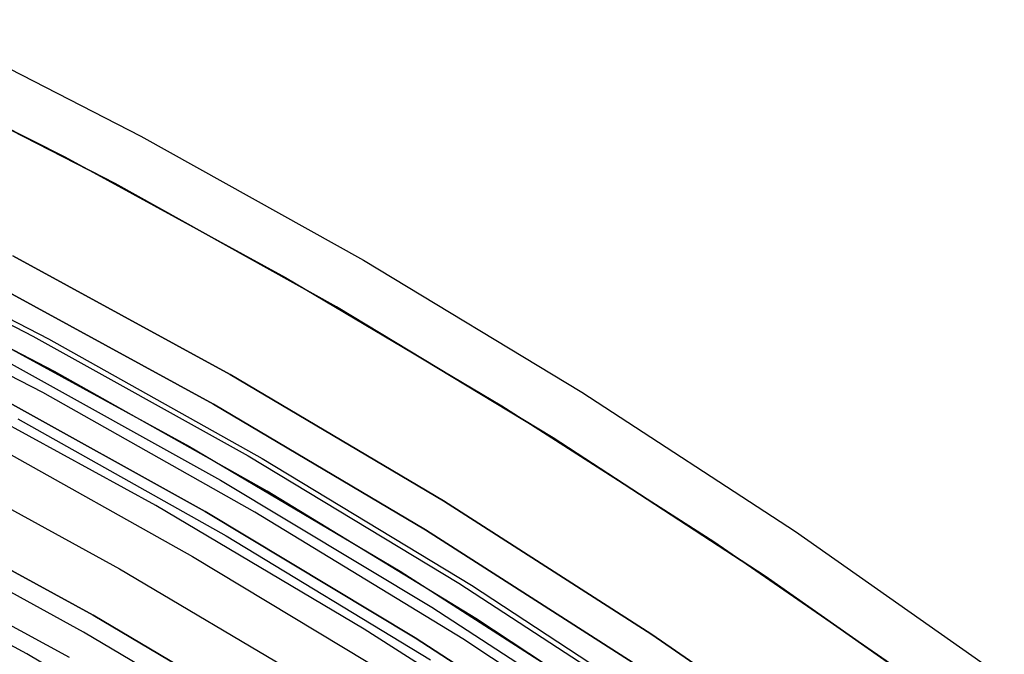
# Model space of a CAD drawing. Header units: millimetres. Extents: x 9001 to 10165, y -167 to 850.
# Tile 198 of 216: x 9616.16 to 9626.29, y 544.13 to 550.67. Entities that reach past the tile are written whole.
import ezdxf

# ---------------------------------------------------------------- set-up
doc = ezdxf.new("R2010")
doc.units = ezdxf.units.MM
for name, color, linetype in [('1', 7, 'Continuous'), ('COLOR EXT', 7, 'Continuous'), ('luz', 7, 'Continuous')]:
    doc.layers.add(name, color=color, linetype=linetype)

msp = doc.modelspace()

# ---------------------------------------------------------------- linework, layer by layer
at = {"layer": '1', "color": 29, "true_color": 0x4d342b}
for p, q in [((9615.068, 550.668, 65.657), (9617.405, 549.47, 65.657)), ((9614.823, 550.17, 46.264), (9617.143, 548.981, 46.264)), ((9617.143, 548.981, 34.462), (9614.823, 550.17, 34.462)), ((9614.823, 550.17, 40.363), (9617.143, 548.981, 40.363)), ((9617.405, 549.47, 65.657), (9619.699, 548.192, 65.657)), ((9617.143, 548.981, 46.264), (9619.42, 547.711, 46.264)), ((9619.42, 547.711, 34.462), (9617.143, 548.981, 34.462)), ((9617.143, 548.981, 40.363), (9619.42, 547.711, 40.363)), ((9619.699, 548.192, 65.657), (9621.947, 546.834, 65.657)), ((9619.42, 547.711, 46.264), (9621.651, 546.364, 46.264)), ((9621.651, 546.364, 34.462), (9619.42, 547.711, 34.462)), ((9619.42, 547.711, 40.363), (9621.651, 546.364, 40.363)), ((9621.947, 546.834, 65.657), (9624.146, 545.399, 65.657)), ((9621.651, 546.364, 46.264), (9623.834, 544.94, 46.264)), ((9623.834, 544.94, 34.462), (9621.651, 546.364, 34.462)), ((9621.651, 546.364, 40.363), (9623.834, 544.94, 40.363)), ((9624.146, 545.399, 65.657), (9626.294, 543.889, 65.657)), ((9623.834, 544.94, 46.264), (9625.967, 543.44, 46.264)), ((9625.967, 543.44, 34.462), (9623.834, 544.94, 34.462)), ((9623.834, 544.94, 40.363), (9625.967, 543.44, 40.363))]:
    msp.add_line(p, q, dxfattribs=at)
at = {"layer": 'COLOR EXT', "color": 30, "true_color": 0xff8d00}
for p, q in [((9614.312, 550.419, 34.462), (9616.624, 549.255, 34.462)), ((9614.312, 550.419, -31.038), (9616.624, 549.255, -31.038)), ((9614.312, 550.419, 1.712), (9616.624, 549.255, 1.712)), ((9616.624, 549.255, 34.462), (9618.896, 548.013, 34.462)), ((9616.624, 549.255, -31.038), (9618.896, 548.013, -31.038)), ((9616.624, 549.255, 1.712), (9618.896, 548.013, 1.712)), ((9616.516, 547.047, 21.262), (9614.284, 548.206, 21.262)), ((9616.09, 548.237, -29.038), (9618.327, 547.014, -29.038)), ((9618.327, 547.014, -31.038), (9616.09, 548.237, -31.038)), ((9616.09, 548.237, -30.038), (9618.327, 547.014, -30.038)), ((9618.896, 548.013, 34.462), (9621.123, 546.693, 34.462)), ((9618.896, 548.013, -31.038), (9621.123, 546.693, -31.038)), ((9618.896, 548.013, 1.712), (9621.123, 546.693, 1.712)), ((9616.396, 546.828, -29.038), (9614.172, 547.982, -29.038)), ((9615.695, 547.484, 34.462), (9617.906, 546.275, 34.462)), ((9615.695, 547.484, 27.862), (9617.906, 546.275, 27.862)), ((9618.707, 545.812, 21.262), (9616.516, 547.047, 21.262)), ((9618.327, 547.014, -29.038), (9620.52, 545.714, -29.038)), ((9620.52, 545.714, -31.038), (9618.327, 547.014, -31.038)), ((9618.327, 547.014, -30.038), (9620.52, 545.714, -30.038)), ((9618.579, 545.597, -29.038), (9616.396, 546.828, -29.038)), ((9621.123, 546.693, 34.462), (9623.303, 545.296, 34.462)), ((9621.123, 546.693, -31.038), (9623.303, 545.296, -31.038)), ((9621.123, 546.693, 1.712), (9623.303, 545.296, 1.712)), ((9616.139, 546.56, -4.938), (9618.285, 545.355, -4.938)), ((9615.843, 546.313, 19.162), (9617.939, 545.142, 19.162)), ((9617.906, 546.275, 34.462), (9620.074, 544.99, 34.462)), ((9617.906, 546.275, 27.862), (9620.074, 544.99, 27.862)), ((9620.854, 544.502, 21.262), (9618.707, 545.812, 21.262)), ((9620.52, 545.714, -29.038), (9622.667, 544.339, -29.038)), ((9622.667, 544.339, -31.038), (9620.52, 545.714, -31.038)), ((9620.52, 545.714, -30.038), (9622.667, 544.339, -30.038)), ((9620.719, 544.292, -29.038), (9618.579, 545.597, -29.038)), ((9618.285, 545.355, -4.938), (9620.388, 544.078, -4.938)), ((9623.303, 545.296, 34.462), (9625.434, 543.825, 34.462)), ((9623.303, 545.296, -31.038), (9625.434, 543.825, -31.038)), ((9623.303, 545.296, 1.712), (9625.434, 543.825, 1.712)), ((9617.939, 545.142, 19.162), (9619.995, 543.902, 19.162)), ((9620.074, 544.99, 34.462), (9622.196, 543.631, 34.462)), ((9620.074, 544.99, 27.862), (9622.196, 543.631, 27.862)), ((9622.955, 543.119, 21.262), (9620.854, 544.502, 21.262)), ((9622.812, 542.914, -29.038), (9620.719, 544.292, -29.038)), ((9622.667, 544.339, -29.038), (9624.765, 542.89, -29.038)), ((9624.765, 542.89, -31.038), (9622.667, 544.339, -31.038)), ((9622.667, 544.339, -30.038), (9624.765, 542.89, -30.038))]:
    msp.add_line(p, q, dxfattribs=at)
at = {"layer": 'luz', "color": 7, "true_color": 0xffffff}
for p, q in [((9614.04, 548.567, -27.09), (9616.296, 547.41, -27.102)), ((9614.04, 548.567, -25.09), (9616.296, 547.41, -25.102)), ((9614.04, 548.567, -27.264), (9616.296, 547.41, -27.275)), ((9614.04, 548.567, -25.264), (9616.296, 547.41, -25.275)), ((9614.218, 548.535, -27.178), (9616.456, 547.381, -27.189)), ((9614.218, 548.535, -25.178), (9616.456, 547.381, -25.189)), ((9615.927, 547.927, -31.038), (9618.153, 546.709, -31.038)), ((9618.153, 546.709, -29.238), (9615.927, 547.927, -29.238)), ((9618.153, 546.709, -30.138), (9615.927, 547.927, -30.138)), ((9616.296, 547.41, -27.102), (9618.511, 546.176, -27.113)), ((9616.296, 547.41, -25.102), (9618.511, 546.176, -25.113)), ((9616.296, 547.41, -27.275), (9618.511, 546.176, -27.286)), ((9616.296, 547.41, -25.275), (9618.511, 546.176, -25.286)), ((9616.456, 547.381, -27.189), (9618.654, 546.151, -27.2)), ((9616.456, 547.381, -25.189), (9618.654, 546.151, -25.2)), ((9616.008, 547.159, -26.893), (9618.227, 545.927, -26.905)), ((9616.008, 547.159, -24.893), (9618.227, 545.927, -24.905)), ((9616.008, 547.159, -27.48), (9618.227, 545.927, -27.492)), ((9616.008, 547.159, -25.48), (9618.227, 545.927, -25.492)), ((9617.559, 545.667, -31.038), (9615.37, 546.865, -31.038)), ((9618.069, 545.605, -26.697), (9615.863, 546.83, -26.685)), ((9618.069, 545.605, -24.697), (9615.863, 546.83, -24.685)), ((9615.863, 546.83, -27.685), (9618.069, 545.605, -27.697)), ((9615.863, 546.83, -25.685), (9618.069, 545.605, -25.697)), ((9618.069, 545.605, -23.538), (9615.863, 546.83, -23.538)), ((9615.863, 546.83, -29.238), (9618.069, 545.605, -29.238)), ((9618.069, 545.605, -24.282), (9615.863, 546.83, -24.282)), ((9618.069, 545.605, -26.288), (9615.863, 546.83, -26.288)), ((9618.069, 545.605, -28.394), (9615.863, 546.83, -28.394)), ((9618.153, 546.709, -31.038), (9620.336, 545.416, -31.038)), ((9620.336, 545.416, -29.238), (9618.153, 546.709, -29.238)), ((9620.336, 545.416, -30.138), (9618.153, 546.709, -30.138)), ((9615.021, 546.201, -31.56), (9617.188, 545.015, -31.56)), ((9618.511, 546.176, -27.113), (9620.681, 544.866, -27.125)), ((9618.511, 546.176, -25.113), (9620.681, 544.866, -25.125)), ((9618.511, 546.176, -27.286), (9620.681, 544.866, -27.298)), ((9618.511, 546.176, -25.286), (9620.681, 544.866, -25.298)), ((9618.654, 546.151, -27.2), (9620.808, 544.846, -27.212)), ((9618.654, 546.151, -25.2), (9620.808, 544.846, -25.212)), ((9618.227, 545.927, -26.905), (9620.403, 544.618, -26.917)), ((9618.227, 545.927, -24.905), (9620.403, 544.618, -24.917)), ((9618.227, 545.927, -27.492), (9620.403, 544.618, -27.503)), ((9618.227, 545.927, -25.492), (9620.403, 544.618, -25.503)), ((9616.916, 544.537, -26.298), (9614.766, 545.714, -26.298)), ((9614.766, 545.714, -23.538), (9616.916, 544.537, -23.538)), ((9616.916, 544.537, -24.918), (9614.766, 545.714, -24.918)), ((9619.706, 544.394, -31.038), (9617.559, 545.667, -31.038)), ((9620.231, 544.304, -26.709), (9618.069, 545.605, -26.697)), ((9620.231, 544.304, -24.709), (9618.069, 545.605, -24.697)), ((9618.069, 545.605, -27.697), (9620.231, 544.304, -27.709)), ((9618.069, 545.605, -25.697), (9620.231, 544.304, -25.709)), ((9620.231, 544.304, -23.538), (9618.069, 545.605, -23.538)), ((9618.069, 545.605, -29.238), (9620.231, 544.304, -29.238)), ((9620.231, 544.304, -24.282), (9618.069, 545.605, -24.282)), ((9620.231, 544.304, -26.288), (9618.069, 545.605, -26.288)), ((9620.231, 544.304, -28.394), (9618.069, 545.605, -28.394)), ((9616.817, 544.363, -31.038), (9614.673, 545.536, -31.038)), ((9620.336, 545.416, -31.038), (9622.473, 544.047, -31.038)), ((9622.473, 544.047, -29.238), (9620.336, 545.416, -29.238)), ((9622.473, 544.047, -30.138), (9620.336, 545.416, -30.138)), ((9616.232, 544.137, -26.763), (9614.119, 545.277, -26.763)), ((9614.533, 545.271, -26.798), (9616.668, 544.103, -26.798)), ((9617.188, 545.015, -31.56), (9619.313, 543.756, -31.56)), ((9620.681, 544.866, -27.125), (9622.805, 543.482, -27.136)), ((9620.681, 544.866, -25.125), (9622.805, 543.482, -25.136)), ((9620.681, 544.866, -27.298), (9622.805, 543.482, -27.309)), ((9620.681, 544.866, -25.298), (9622.805, 543.482, -25.309)), ((9620.808, 544.846, -27.212), (9622.916, 543.467, -27.223)), ((9620.808, 544.846, -25.212), (9622.916, 543.467, -25.223)), ((9620.403, 544.618, -26.917), (9622.532, 543.235, -26.928)), ((9620.403, 544.618, -24.917), (9622.532, 543.235, -24.928)), ((9620.403, 544.618, -27.503), (9622.532, 543.235, -27.515)), ((9620.403, 544.618, -25.503), (9622.532, 543.235, -25.515)), ((9619.024, 543.287, -26.298), (9616.916, 544.537, -26.298)), ((9616.916, 544.537, -23.538), (9619.024, 543.287, -23.538)), ((9619.024, 543.287, -24.918), (9616.916, 544.537, -24.918)), ((9618.919, 543.117, -31.038), (9616.817, 544.363, -31.038)), ((9621.808, 543.048, -31.038), (9619.706, 544.394, -31.038)), ((9622.346, 542.928, -26.721), (9620.231, 544.304, -26.709)), ((9622.346, 542.928, -24.721), (9620.231, 544.304, -24.709)), ((9620.231, 544.304, -27.709), (9622.346, 542.928, -27.721)), ((9620.231, 544.304, -25.709), (9622.346, 542.928, -25.721)), ((9622.346, 542.928, -23.538), (9620.231, 544.304, -23.538)), ((9620.231, 544.304, -29.238), (9622.346, 542.928, -29.238)), ((9622.346, 542.928, -24.282), (9620.231, 544.304, -24.282)), ((9622.346, 542.928, -26.288), (9620.231, 544.304, -26.288)), ((9622.346, 542.928, -28.394), (9620.231, 544.304, -28.394)), ((9618.305, 542.924, -26.763), (9616.232, 544.137, -26.763))]:
    msp.add_line(p, q, dxfattribs=at)

doc.saveas('drawing.dxf')
